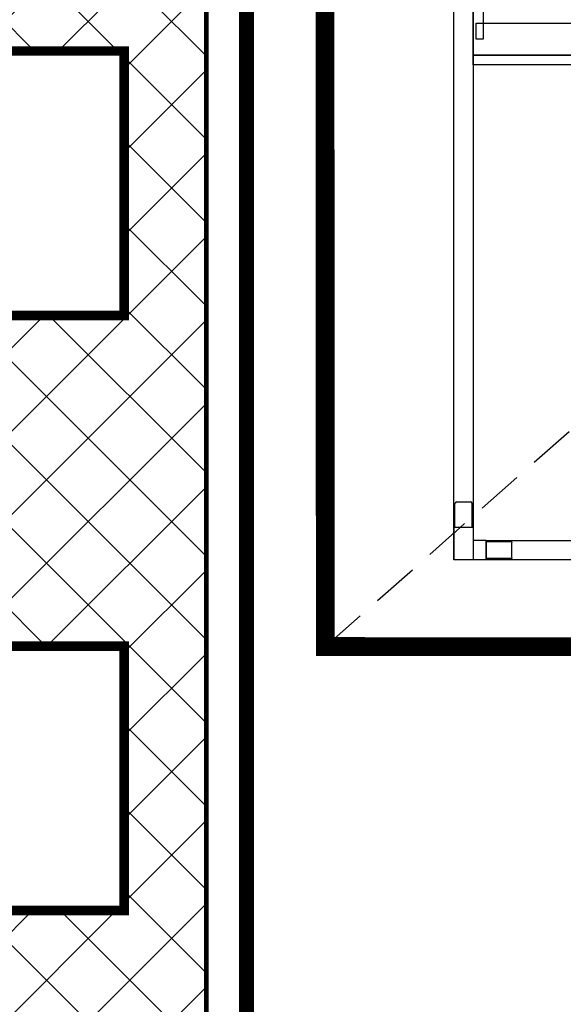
# Model space of a CAD drawing. Header units: millimetres. Extents: x -115221 to 194496, y -122556 to 375476.
# Tile 12 of 169: x 107120 to 107851, y -120007 to -118682. Entities that reach past the tile are written whole.
import ezdxf

# ---------------------------------------------------------------- set-up
doc = ezdxf.new("R2010")
doc.units = ezdxf.units.MM
doc.set_wipeout_variables(frame=1)
doc.linetypes.add('HIDDEN', pattern=[0.375, 0.25, -0.125])
for name, color, linetype in [('AC-CHW AHU', 1, 'Continuous'), ('AC-EX DUCT', 6, 'Continuous'), ('AC-TRAP DOOR', 36, 'Continuous'), ('EX HOOD', 30, 'Continuous'), ('EX OPENING', 6, 'Continuous')]:
    doc.layers.add(name, color=color, linetype=linetype)
doc.layers.add('AC-EX HOOD', color=30, linetype='Continuous', lineweight=15)
pattern_1 = [(45, (-8395.18, -27118.96), (-56.1266, 56.1266), []), (135, (-8395.18, -27118.96), (-56.1266, -56.1266), [])]

# ---------------------------------------------------------------- blocks, each defined once
blk = doc.blocks.new('A$C054ac0a6')
at = {"layer": 'EX HOOD'}
h = blk.add_hatch(dxfattribs=at)
h.set_pattern_fill('ANSI37', color=256, scale=25)
h.set_pattern_definition(pattern_1)
h.paths.add_polyline_path([(1590.2, 1066.8), (1615.6, 1092.2), (1615.6, 1270), (25.4, 1270), (25.4, 1066.8), (929.8, 1066.8), (929.8, 1066.8)], flags=16)
h.paths.add_polyline_path([(3276.6, 1066.8), (3276.6, 1270), (1686.4, 1270), (1686.4, 1066.8)], flags=16)
h.paths.add_polyline_path([(1892.1, 110.7), (2248.1, 110.7), (2248.1, 466.7), (1892.1, 466.7)], flags=16)
h.paths.add_polyline_path([(3302, 0), (1661, 0), (1661, 1295.4), (3302, 1295.4)])
h.paths.add_polyline_path([(2704.9, 466.7), (2704.9, 110.7), (3060.9, 110.7), (3060.9, 466.7)], flags=16)
h.paths.add_polyline_path([(1053.9, 110.7), (1409.9, 110.7), (1409.9, 466.7), (1053.9, 466.7)], flags=16)
h.paths.add_polyline_path([(1641, 0), (0, 0), (0, 1295.4), (1641, 1295.4)])
h.paths.add_polyline_path([(252.7, 466.7), (252.7, 110.7), (608.7, 110.7), (608.7, 466.7)], flags=16)
h.dxf.unprotected_set("ltscale", 0)
h = blk.add_hatch(dxfattribs=at)
h.set_pattern_fill('ANSI37', color=256, scale=25)
h.set_pattern_definition(pattern_1)
h.paths.add_polyline_path([(1590.2, 1066.8), (1615.6, 1092.2), (1615.6, 1270), (25.4, 1270), (25.4, 1066.8), (929.8, 1066.8), (929.8, 1066.8)], flags=16)
h.paths.add_polyline_path([(3276.6, 1066.8), (3276.6, 1270), (1686.4, 1270), (1686.4, 1066.8)], flags=16)
h.paths.add_polyline_path([(1892.1, 110.7), (2248.1, 110.7), (2248.1, 466.7), (1892.1, 466.7)], flags=16)
h.paths.add_polyline_path([(3302, 0), (1661, 0), (1661, 1295.4), (3302, 1295.4)])
h.paths.add_polyline_path([(2704.9, 466.7), (2704.9, 110.7), (3060.9, 110.7), (3060.9, 466.7)], flags=16)
h.paths.add_polyline_path([(1053.9, 110.7), (1409.9, 110.7), (1409.9, 466.7), (1053.9, 466.7)], flags=16)
h.paths.add_polyline_path([(1641, 0), (0, 0), (0, 1295.4), (1641, 1295.4)])
h.paths.add_polyline_path([(252.7, 466.7), (252.7, 110.7), (608.7, 110.7), (608.7, 466.7)], flags=16)
h.dxf.unprotected_set("ltscale", 0)
at = {"layer": 'EX HOOD', "const_width": 6.35}
blk.add_lwpolyline([(0, 0), (3302, 0), (3302, 1295.4), (0, 1295.4)], close=True, dxfattribs=at)
blk.add_lwpolyline([(0, 0), (3302, 0), (3302, 1295.4), (0, 1295.4)], close=True, dxfattribs=at)
at = {"layer": 'EX OPENING', "const_width": 12.7}
for points in [[(252.7, 466.7), (608.7, 466.7), (608.7, 110.7), (252.7, 110.7)], [(252.7, 466.7), (608.7, 466.7), (608.7, 110.7), (252.7, 110.7)], [(1053.9, 466.7), (1409.9, 466.7), (1409.9, 110.7), (1053.9, 110.7)], [(1053.9, 466.7), (1409.9, 466.7), (1409.9, 110.7), (1053.9, 110.7)]]:
    blk.add_lwpolyline(points, close=True, dxfattribs=at)
blk = doc.blocks.new('4TR (1600 CFM) LHS')
blk.add_wipeout([(-19.486, 0), (-19.486, 10.166), (-20.514, 10.166), (-20.514, 12.665), (-21.154, 12.665), (-21.154, 10.841), (-21.309, 10.841), (-21.309, 12.844), (-20.514, 12.844), (-20.514, 24.645), (-21.309, 24.645), (-21.309, 26.636), (-21.154, 26.636), (-21.154, 24.812), (-20.514, 24.812), (-20.514, 27.311), (-19.486, 27.311), (-19.486, 38.311), (-7.293, 38.311), (-7.293, 40.039), (6.265, 40.039), (6.265, 38.311), (19.486, 38.311), (19.486, 0.078)]).dxf.layer = 'AC-CHW AHU'
at = {"layer": 'AC-CHW AHU'}
for points in [[(17.77, 37.289), (-17.77, 37.289), (-17.77, 38.311), (17.77, 38.311)], [(18.458, 2.648), (18.458, 38.311), (19.486, 38.311), (19.486, 2.648)], [(-18.464, 11.568), (18.458, 11.568), (18.458, 1.961), (-18.464, 1.961)]]:
    blk.add_lwpolyline(points, close=True, dxfattribs=at)
for points in [[(16.407, 38.191), (16.407, 37.426), (16.407, 37.426)], [(16.407, 38.191), (16.407, 37.426), (16.407, 37.426)], [(16.467, 38.251), (17.77, 38.251), (17.77, 38.251)], [(16.467, 38.251), (17.77, 38.251), (17.77, 38.251)], [(17.77, 37.289), (17.77, 38.311), (17.77, 38.311)], [(17.77, 38.311), (19.486, 38.311), (19.486, 38.311)], [(17.77, 37.289), (17.77, 38.311), (17.77, 38.311)], [(17.77, 38.311), (19.486, 38.311), (19.486, 38.311)], [(19.486, 36.601), (19.486, 38.311), (19.486, 38.311)], [(19.486, 36.601), (19.486, 38.311), (19.486, 38.311)], [(16.467, 37.366), (17.77, 37.366), (17.77, 37.366)], [(16.467, 37.366), (17.77, 37.366), (17.77, 37.366)], [(17.77, 37.289), (18.458, 37.289), (18.458, 37.289)], [(17.77, 37.289), (18.458, 37.289), (18.458, 37.289)], [(18.458, 36.601), (18.458, 37.289), (18.458, 37.289)], [(18.458, 36.601), (18.458, 37.289), (18.458, 37.289)], [(18.458, 36.601), (19.486, 36.601), (19.486, 36.601)], [(18.458, 36.601), (19.486, 36.601), (19.486, 36.601)], [(18.535, 35.298), (18.535, 36.601), (18.535, 36.601)], [(18.535, 35.298), (18.535, 36.601), (18.535, 36.601)], [(19.426, 36.601), (19.426, 35.298), (19.426, 35.298)], [(19.426, 36.601), (19.426, 35.298), (19.426, 35.298)], [(19.348, 35.238), (18.595, 35.238), (18.595, 35.238)], [(19.348, 35.238), (18.595, 35.238), (18.595, 35.238)]]:
    blk.add_lwpolyline(points, dxfattribs=at)
at = {"layer": 'AC-CHW AHU', "color": 8}
for points in [[(-18.464, 11.568), (-18.464, 12.076), (18.458, 12.076), (18.458, 11.568)], [(18.308, 9.858), (17.938, 9.858), (17.938, 10.713), (18.308, 10.713)], [(17.938, 3.671), (17.938, 9.858), (-9.463, 9.858), (-9.463, 3.671)]]:
    blk.add_lwpolyline(points, close=True, dxfattribs=at)
at = {"layer": 'AC-CHW AHU'}
for points in [[(16.461, 38.269), (16.425, 38.269), (16.395, 38.233), (16.395, 38.197)], [(16.461, 38.269), (16.425, 38.269), (16.395, 38.233), (16.395, 38.197)], [(16.395, 37.432), (16.395, 37.396), (16.425, 37.366), (16.461, 37.366)], [(16.395, 37.432), (16.395, 37.396), (16.425, 37.366), (16.461, 37.366)], [(18.523, 35.304), (18.523, 35.268), (18.553, 35.238), (18.589, 35.238)], [(18.523, 35.304), (18.523, 35.268), (18.553, 35.238), (18.589, 35.238)], [(19.336, 35.238), (19.378, 35.238), (19.408, 35.268), (19.408, 35.304)], [(19.336, 35.238), (19.378, 35.238), (19.408, 35.268), (19.408, 35.304)]]:
    blk.add_open_spline(points, degree=3, dxfattribs=at)
blk = doc.blocks.new('A$Ce7ba4ce5')
at = {"layer": 'AC-EX DUCT', "const_width": 20}
blk.add_lwpolyline([(-2713.8, -2917.2), (-1963.8, -2917.2), (-1963.8, -7476.3), (-1938.8, -7476.3), (-2738.8, -7476.3), (-2713.8, -7476.3)], close=True, dxfattribs=at)
at = {"layer": 'AC-CHW AHU', "xscale": 25.4, "yscale": 25.4, "zscale": 25.4, "rotation": 180}
blk.add_blockref('4TR (1600 CFM) LHS', (-1189.9, -4688.9), dxfattribs=at)
at = {"layer": 'AC-EX HOOD', "rotation": 90}
blk.add_blockref('A$C054ac0a6', (-2017.7, -6387), dxfattribs=at)
at = {"layer": 'AC-TRAP DOOR', "linetype": 'HIDDEN', "ltscale": 250}
blk.add_line((-1857.6, -5778.9), (-105.8, -4229.9), dxfattribs=at)
at = {"layer": 'AC-TRAP DOOR', "const_width": 25.4}
blk.add_lwpolyline([(-1857.7, -5778.9), (-1858.6, -4232.6), (-108.8, -4229.9), (-107.9, -5779.7)], close=True, dxfattribs=at)
blk = doc.blocks.new('A$C997a23df')
blk.add_blockref('A$Ce7ba4ce5', (0, -0.6))

msp = doc.modelspace()

# ---------------------------------------------------------------- block references
msp.add_blockref('A$C997a23df', (109388.5, -113746.3))

doc.saveas('drawing.dxf')
